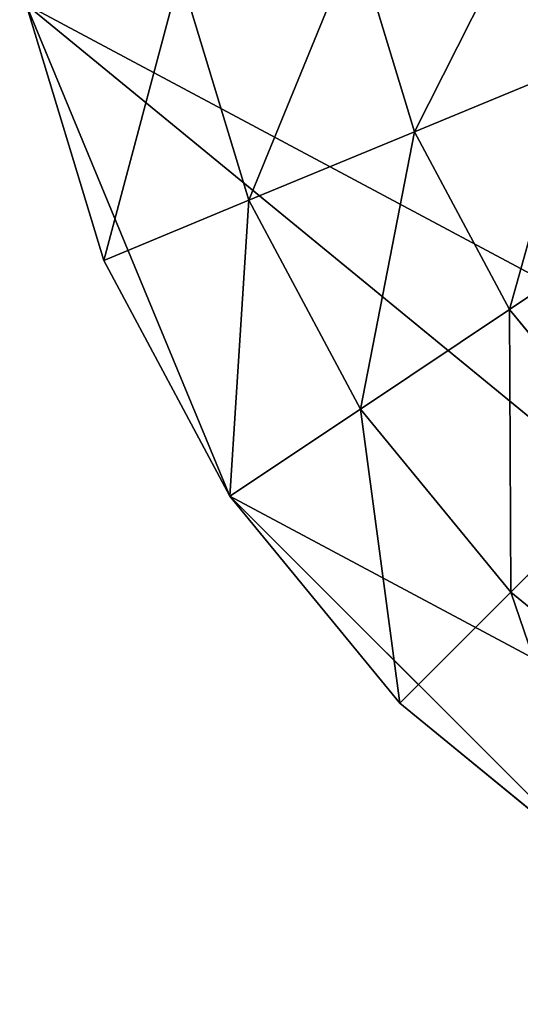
# Model space of a CAD drawing. Extents: x 0 to 35.8, y 0 to 26.7.
# Tile 34 of 227: x 1.55 to 2.118, y 4.33 to 5.447. Entities that reach past the tile are written whole.
import ezdxf

# ---------------------------------------------------------------- set-up
doc = ezdxf.new("R2010")
doc.units = 0
doc.header["$MEASUREMENT"] = 0
doc.layers.get('0').update_dxf_attribs({"color": 13, "linetype": 'CONTINUOUS'})
for name, color, linetype in [('HDS8645C_-_BODY', 252, 'CONTINUOUS'), ('HDS8645C_-_CERAMIC_TOP', 29, 'CONTINUOUS'), ('HEI8056C_-_LEGS', 252, 'CONTINUOUS')]:
    doc.layers.add(name, color=color, linetype=linetype)

# ---------------------------------------------------------------- blocks, each defined once
blk = doc.blocks.new('HIS8055U_TRADECAD_DXF')
at = {"layer": 'HEI8056C_-_LEGS', "color": 0}
for p, q in [((-15.97045, -7.8314, -17.22795), (-15.90405, -8.0504, -17.22795)), ((-15.97045, -7.8314, -15.04285), (-15.90405, -8.0504, -15.04285)), ((-15.97045, -7.8314, -17.22795), (-15.90405, -8.0504, -17.22795)), ((-15.97045, -7.8314, -15.04285), (-15.90405, -8.0504, -15.04285)), ((-16.16975, -7.871, -14.92275), (-16.09175, -8.1282, -14.92275)), ((-16.16975, -7.871, -14.78425), (-16.09175, -8.1282, -14.78425)), ((-16.16975, -7.871, -14.92275), (-16.09175, -8.1282, -14.92275)), ((-16.16975, -7.871, -14.78425), (-16.09175, -8.1282, -14.78425)), ((-16.25645, -8.1964, -14.64235), (-16.34455, -7.9058, -14.64235)), ((-16.34455, -7.9058, -14.64235), (-16.11325, -8.4642, -14.64235)), ((-14.82525, -9.1526, -14.64235), (-16.34455, -7.9058, -14.64235)), ((-16.34455, -7.9058, -14.64235), (-16.11325, -8.4642, -14.64235)), ((-14.82525, -9.1526, -14.64235), (-16.34455, -7.9058, -14.64235)), ((-16.25645, -8.1964, -14.64235), (-16.34455, -7.9058, -14.64235)), ((-15.71835, -7.9735, -17.22795), (-15.90405, -8.0504, -17.22795)), ((-15.71835, -7.9735, -17.22795), (-15.90405, -8.0504, -17.22795)), ((-16.09175, -8.1282, -14.92275), (-15.90405, -8.0504, -15.04285)), ((-16.09175, -8.1282, -14.92275), (-15.90405, -8.0504, -15.04285)), ((-15.90405, -8.0504, -17.22795), (-15.79615, -8.2523, -17.22795)), ((-15.90405, -8.0504, -15.04285), (-15.90405, -8.0504, -17.22795)), ((-15.90405, -8.0504, -15.04285), (-15.90405, -8.0504, -17.22795)), ((-15.90405, -8.0504, -15.04285), (-15.79615, -8.2523, -15.04285)), ((-15.90405, -8.0504, -17.22795), (-15.79615, -8.2523, -17.22795)), ((-15.90405, -8.0504, -15.04285), (-15.79615, -8.2523, -15.04285)), ((-16.09175, -8.1282, -14.78425), (-16.25645, -8.1964, -14.64235)), ((-16.09175, -8.1282, -14.78425), (-16.25645, -8.1964, -14.64235)), ((-16.09175, -8.1282, -14.78425), (-16.09175, -8.1282, -14.92275)), ((-16.09175, -8.1282, -14.92275), (-15.96505, -8.3652, -14.92275)), ((-16.09175, -8.1282, -14.78425), (-16.09175, -8.1282, -14.92275)), ((-16.09175, -8.1282, -14.78425), (-15.96505, -8.3652, -14.78425)), ((-16.09175, -8.1282, -14.92275), (-15.96505, -8.3652, -14.92275)), ((-16.09175, -8.1282, -14.78425), (-15.96505, -8.3652, -14.78425)), ((-15.62905, -8.1406, -17.22795), (-15.79615, -8.2523, -17.22795)), ((-15.62905, -8.1406, -17.22795), (-15.79615, -8.2523, -17.22795)), ((-16.11325, -8.4642, -14.64235), (-16.25645, -8.1964, -14.64235)), ((-16.11325, -8.4642, -14.64235), (-16.25645, -8.1964, -14.64235)), ((-15.96505, -8.3652, -14.92275), (-15.79615, -8.2523, -15.04285)), ((-15.96505, -8.3652, -14.92275), (-15.79615, -8.2523, -15.04285)), ((-15.79615, -8.2523, -17.22795), (-15.65095, -8.4292, -17.22795)), ((-15.79615, -8.2523, -15.04285), (-15.79615, -8.2523, -17.22795)), ((-15.79615, -8.2523, -15.04285), (-15.79615, -8.2523, -17.22795)), ((-15.79615, -8.2523, -15.04285), (-15.65095, -8.4292, -15.04285)), ((-15.79615, -8.2523, -17.22795), (-15.65095, -8.4292, -17.22795)), ((-15.79615, -8.2523, -15.04285), (-15.65095, -8.4292, -15.04285)), ((-15.96505, -8.3652, -14.78425), (-16.11325, -8.4642, -14.64235)), ((-15.96505, -8.3652, -14.78425), (-16.11325, -8.4642, -14.64235)), ((-15.96505, -8.3652, -14.78425), (-15.96505, -8.3652, -14.92275)), ((-15.96505, -8.3652, -14.92275), (-15.79455, -8.5729, -14.92275)), ((-15.96505, -8.3652, -14.78425), (-15.96505, -8.3652, -14.92275)), ((-15.96505, -8.3652, -14.78425), (-15.79455, -8.5729, -14.78425)), ((-15.96505, -8.3652, -14.92275), (-15.79455, -8.5729, -14.92275)), ((-15.96505, -8.3652, -14.78425), (-15.79455, -8.5729, -14.78425)), ((-15.79455, -8.5729, -14.92275), (-15.65095, -8.4292, -15.04285)), ((-15.79455, -8.5729, -14.92275), (-15.65095, -8.4292, -15.04285)), ((-15.92065, -8.6989, -14.64235), (-16.11325, -8.4642, -14.64235)), ((-16.11325, -8.4642, -14.64235), (-15.68585, -8.8916, -14.64235)), ((-16.11325, -8.4642, -14.64235), (-15.68585, -8.8916, -14.64235)), ((-15.92065, -8.6989, -14.64235), (-16.11325, -8.4642, -14.64235)), ((-15.79455, -8.5729, -14.78425), (-15.92065, -8.6989, -14.64235)), ((-15.79455, -8.5729, -14.78425), (-15.92065, -8.6989, -14.64235)), ((-15.79455, -8.5729, -14.78425), (-15.79455, -8.5729, -14.92275)), ((-15.79455, -8.5729, -14.92275), (-15.58685, -8.7434, -14.92275)), ((-15.79455, -8.5729, -14.78425), (-15.58685, -8.7434, -14.78425)), ((-15.79455, -8.5729, -14.92275), (-15.58685, -8.7434, -14.92275)), ((-15.79455, -8.5729, -14.78425), (-15.79455, -8.5729, -14.92275)), ((-15.79455, -8.5729, -14.78425), (-15.58685, -8.7434, -14.78425)), ((-15.68585, -8.8916, -14.64235), (-15.92065, -8.6989, -14.64235)), ((-15.68585, -8.8916, -14.64235), (-15.92065, -8.6989, -14.64235))]:
    blk.add_line(p, q, dxfattribs=at)
at = {"color": 0}
mesh = blk.add_polyface(dxfattribs=at)
corners = [(17.28565, -9.6021, -14.33995), (-17.22295, 9.6713, -14.33995), (-17.22295, -9.6021, -14.33995), (17.28565, 9.6713, -14.33995)]
mesh.append_faces([[corners[k] for k in face] for face in [(0, 1, 2), (1, 0, 3)]], dxfattribs={"vtx0": -1, "color": 0})
at = {"layer": 'HDS8645C_-_BODY', "color": 0}
mesh = blk.add_polyface(dxfattribs=at)
corners = [(16.64532, -9.23304, -14.65245), (-16.56002, 9.37696, -14.65245), (-16.56002, -9.23304, -14.65245), (16.64532, 9.37696, -14.65245)]
mesh.append_faces([[corners[k] for k in face] for face in [(0, 1, 2), (1, 0, 3)]], dxfattribs={"vtx0": -1, "color": 0})
at = {"layer": 'HDS8645C_-_CERAMIC_TOP', "color": 0}
mesh = blk.add_polyface(dxfattribs=at)
corners = [(17.83165, 10.6876, 17.27015), (-17.76255, -12.6526, 17.27015), (-17.76255, 10.6876, 17.27015), (17.83165, -12.6526, 17.27015)]
mesh.append_faces([[corners[k] for k in face] for face in [(0, 1, 2), (1, 0, 3)]], dxfattribs={"vtx0": -1, "color": 0})
at = {"layer": 'HEI8056C_-_LEGS', "color": 0}
mesh = blk.add_polyface(dxfattribs=at)
corners = [(-13.53715, -8.4642, -14.64235), (-16.11325, -6.7429, -14.64235), (-15.68585, -6.3155, -14.64235)]
mesh.append_faces([[corners[k] for k in face] for face in [(0, 1, 2)]], dxfattribs={"color": 0})
mesh = blk.add_polyface(dxfattribs=at)
corners = [(-16.11325, -6.7429, -14.64235), (-14.23245, -9.0347, -14.64235), (-16.34455, -7.3013, -14.64235), (-13.53715, -8.4642, -14.64235)]
mesh.append_faces([[corners[k] for k in face] for face in [(0, 1, 2), (1, 0, 3)]], dxfattribs={"vtx0": -1, "color": 0})
mesh = blk.add_polyface(dxfattribs=at)
corners = [(-14.23245, -9.0347, -14.64235), (-16.34455, -7.9058, -14.64235), (-16.34455, -7.3013, -14.64235), (-14.82525, -9.1526, -14.64235)]
mesh.append_faces([[corners[k] for k in face] for face in [(0, 1, 2), (1, 0, 3)]], dxfattribs={"vtx0": -1, "color": 0})
mesh = blk.add_polyface(dxfattribs=at)
corners = [(-15.90405, -8.0504, -17.22795), (-15.77335, -7.7921, -17.22795), (-15.97045, -7.8314, -17.22795), (-15.71835, -7.9735, -17.22795)]
mesh.append_faces([[corners[k] for k in face] for face in [(0, 1, 2), (1, 0, 3)]], dxfattribs={"vtx0": -1, "color": 0})
mesh = blk.add_polyface(dxfattribs=at)
corners = [(-16.09175, -8.1282, -14.92275), (-15.97045, -7.8314, -15.04285), (-16.16975, -7.871, -14.92275), (-15.90405, -8.0504, -15.04285)]
mesh.append_faces([[corners[k] for k in face] for face in [(0, 1, 2), (1, 0, 3)]], dxfattribs={"vtx0": -1, "color": 0})
mesh = blk.add_polyface(dxfattribs=at)
corners = [(-15.97045, -7.8314, -17.22795), (-15.90405, -8.0504, -15.04285), (-15.90405, -8.0504, -17.22795), (-15.97045, -7.8314, -15.04285)]
mesh.append_faces([[corners[k] for k in face] for face in [(0, 1, 2), (1, 0, 3)]], dxfattribs={"vtx0": -1, "color": 0})
mesh = blk.add_polyface(dxfattribs=at)
corners = [(-16.25645, -8.1964, -14.64235), (-16.16975, -7.871, -14.78425), (-16.34455, -7.9058, -14.64235), (-16.09175, -8.1282, -14.78425)]
mesh.append_faces([[corners[k] for k in face] for face in [(0, 1, 2), (1, 0, 3)]], dxfattribs={"vtx0": -1, "color": 0})
mesh = blk.add_polyface(dxfattribs=at)
corners = [(-16.16975, -7.871, -14.92275), (-16.09175, -8.1282, -14.78425), (-16.09175, -8.1282, -14.92275), (-16.16975, -7.871, -14.78425)]
mesh.append_faces([[corners[k] for k in face] for face in [(0, 1, 2), (1, 0, 3)]], dxfattribs={"vtx0": -1, "color": 0})
mesh = blk.add_polyface(dxfattribs=at)
corners = [(-16.11325, -8.4642, -14.64235), (-16.25645, -8.1964, -14.64235), (-16.34455, -7.9058, -14.64235)]
mesh.append_faces([[corners[k] for k in face] for face in [(0, 1, 2)]], dxfattribs={"color": 0})
mesh = blk.add_polyface(dxfattribs=at)
corners = [(-14.82525, -9.1526, -14.64235), (-16.11325, -8.4642, -14.64235), (-16.34455, -7.9058, -14.64235), (-15.68585, -8.8916, -14.64235)]
mesh.append_faces([[corners[k] for k in face] for face in [(0, 1, 2), (1, 0, 3)]], dxfattribs={"vtx0": -1, "color": 0})
mesh = blk.add_polyface(dxfattribs=at)
corners = [(-15.79615, -8.2523, -17.22795), (-15.71835, -7.9735, -17.22795), (-15.90405, -8.0504, -17.22795), (-15.62905, -8.1406, -17.22795)]
mesh.append_faces([[corners[k] for k in face] for face in [(0, 1, 2), (1, 0, 3)]], dxfattribs={"vtx0": -1, "color": 0})
mesh = blk.add_polyface(dxfattribs=at)
corners = [(-15.96505, -8.3652, -14.92275), (-15.90405, -8.0504, -15.04285), (-16.09175, -8.1282, -14.92275), (-15.79615, -8.2523, -15.04285)]
mesh.append_faces([[corners[k] for k in face] for face in [(0, 1, 2), (1, 0, 3)]], dxfattribs={"vtx0": -1, "color": 0})
mesh = blk.add_polyface(dxfattribs=at)
corners = [(-15.90405, -8.0504, -17.22795), (-15.79615, -8.2523, -15.04285), (-15.79615, -8.2523, -17.22795), (-15.90405, -8.0504, -15.04285)]
mesh.append_faces([[corners[k] for k in face] for face in [(0, 1, 2), (1, 0, 3)]], dxfattribs={"vtx0": -1, "color": 0})
mesh = blk.add_polyface(dxfattribs=at)
corners = [(-16.11325, -8.4642, -14.64235), (-16.09175, -8.1282, -14.78425), (-16.25645, -8.1964, -14.64235), (-15.96505, -8.3652, -14.78425)]
mesh.append_faces([[corners[k] for k in face] for face in [(0, 1, 2), (1, 0, 3)]], dxfattribs={"vtx0": -1, "color": 0})
mesh = blk.add_polyface(dxfattribs=at)
corners = [(-16.09175, -8.1282, -14.92275), (-15.96505, -8.3652, -14.78425), (-15.96505, -8.3652, -14.92275), (-16.09175, -8.1282, -14.78425)]
mesh.append_faces([[corners[k] for k in face] for face in [(0, 1, 2), (1, 0, 3)]], dxfattribs={"vtx0": -1, "color": 0})
mesh = blk.add_polyface(dxfattribs=at)
corners = [(-15.65095, -8.4292, -17.22795), (-15.62905, -8.1406, -17.22795), (-15.79615, -8.2523, -17.22795), (-15.50885, -8.2871, -17.22795)]
mesh.append_faces([[corners[k] for k in face] for face in [(0, 1, 2), (1, 0, 3)]], dxfattribs={"vtx0": -1, "color": 0})
mesh = blk.add_polyface(dxfattribs=at)
corners = [(-15.79455, -8.5729, -14.92275), (-15.79615, -8.2523, -15.04285), (-15.96505, -8.3652, -14.92275), (-15.65095, -8.4292, -15.04285)]
mesh.append_faces([[corners[k] for k in face] for face in [(0, 1, 2), (1, 0, 3)]], dxfattribs={"vtx0": -1, "color": 0})
mesh = blk.add_polyface(dxfattribs=at)
corners = [(-15.79615, -8.2523, -17.22795), (-15.65095, -8.4292, -15.04285), (-15.65095, -8.4292, -17.22795), (-15.79615, -8.2523, -15.04285)]
mesh.append_faces([[corners[k] for k in face] for face in [(0, 1, 2), (1, 0, 3)]], dxfattribs={"vtx0": -1, "color": 0})
mesh = blk.add_polyface(dxfattribs=at)
corners = [(-15.92065, -8.6989, -14.64235), (-15.96505, -8.3652, -14.78425), (-16.11325, -8.4642, -14.64235), (-15.79455, -8.5729, -14.78425)]
mesh.append_faces([[corners[k] for k in face] for face in [(0, 1, 2), (1, 0, 3)]], dxfattribs={"vtx0": -1, "color": 0})
mesh = blk.add_polyface(dxfattribs=at)
corners = [(-15.96505, -8.3652, -14.92275), (-15.79455, -8.5729, -14.78425), (-15.79455, -8.5729, -14.92275), (-15.96505, -8.3652, -14.78425)]
mesh.append_faces([[corners[k] for k in face] for face in [(0, 1, 2), (1, 0, 3)]], dxfattribs={"vtx0": -1, "color": 0})
mesh = blk.add_polyface(dxfattribs=at)
corners = [(-15.58685, -8.7434, -14.92275), (-15.65095, -8.4292, -15.04285), (-15.79455, -8.5729, -14.92275), (-15.47395, -8.5745, -15.04285)]
mesh.append_faces([[corners[k] for k in face] for face in [(0, 1, 2), (1, 0, 3)]], dxfattribs={"vtx0": -1, "color": 0})
mesh = blk.add_polyface(dxfattribs=at)
corners = [(-15.68585, -8.8916, -14.64235), (-15.92065, -8.6989, -14.64235), (-16.11325, -8.4642, -14.64235)]
mesh.append_faces([[corners[k] for k in face] for face in [(0, 1, 2)]], dxfattribs={"color": 0})
mesh = blk.add_polyface(dxfattribs=at)
corners = [(-15.68585, -8.8916, -14.64235), (-15.79455, -8.5729, -14.78425), (-15.92065, -8.6989, -14.64235), (-15.58685, -8.7434, -14.78425)]
mesh.append_faces([[corners[k] for k in face] for face in [(0, 1, 2), (1, 0, 3)]], dxfattribs={"vtx0": -1, "color": 0})
mesh = blk.add_polyface(dxfattribs=at)
corners = [(-15.79455, -8.5729, -14.78425), (-15.58685, -8.7434, -14.92275), (-15.79455, -8.5729, -14.92275), (-15.58685, -8.7434, -14.78425)]
mesh.append_faces([[corners[k] for k in face] for face in [(0, 1, 2), (1, 0, 3)]], dxfattribs={"vtx0": -1, "color": 0})
blk = doc.blocks.new('HIS8655C_TRADECAD_DXF')
at = {"color": 0}
blk.add_blockref('HIS8055U_TRADECAD_DXF', (0, 0), dxfattribs=at)
blk = doc.blocks.new('HIS8655C_TRADECAD_DXF0')
at = {"color": 0}
blk.add_blockref('HIS8655C_TRADECAD_DXF', (0, 0), dxfattribs=at)
blk = doc.blocks.new('HIS8655C_TRADECAD_DXF1')
at = {"color": 0}
blk.add_blockref('HIS8655C_TRADECAD_DXF0', (17.90215, 13.3707, 17.53955), dxfattribs=at)

msp = doc.modelspace()

# ---------------------------------------------------------------- block references
at = {"color": 0}
msp.add_blockref('HIS8655C_TRADECAD_DXF1', (0, 0), dxfattribs=at)

doc.saveas('drawing.dxf')
